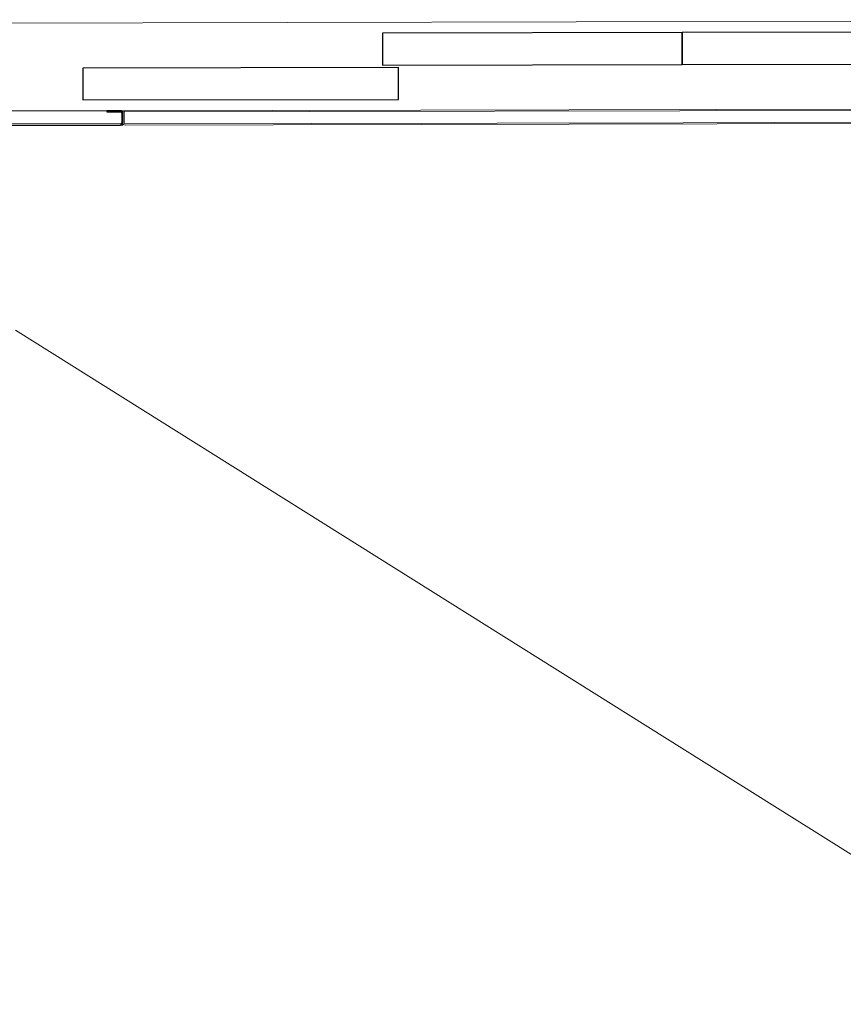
# Model space of a CAD drawing. Header units: millimetres. Extents: x 365044 to 878822, y -384447 to -241456.
# Tile 36 of 65: x 753561 to 754592, y -311781 to -310548. Entities that reach past the tile are written whole.
import ezdxf

# ---------------------------------------------------------------- set-up
doc = ezdxf.new("R2010")
doc.units = ezdxf.units.MM
for name, color, linetype, lineweight in [('0-1', 7, 'Continuous', 9), ('Q-CASE-____-MCUT', 31, 'Continuous', 25), ('Q-CASE-____-OTLN', 31, 'Continuous', 9), ('Q-SPCQ-____-OTLN', 91, 'Continuous', 9)]:
    doc.layers.add(name, color=color, linetype=linetype, lineweight=lineweight)

# ---------------------------------------------------------------- blocks, each defined once
blk = doc.blocks.new('LAE-017 _3000 KG FREIGHT TPYE 2_ - F-FC-015-07 _0-3_-9511186-Level 0 - ARRIVALS - T2 - ARRIVALS FORECOURT')
at = {"layer": 'Q-SPCQ-____-OTLN'}
for p, q in [((-700, 1603), (-700, 1600)), ((-700, 1600), (-703, 1600))]:
    blk.add_line(p, q, dxfattribs=at)
blk = doc.blocks.new('car Panel DS 3000 - 200-9511044-Level 0 - ARRIVALS - T2 - ARRIVALS FORECOURT')
at = {"layer": 'Q-CASE-____-MCUT'}
for p, q in [((-111, 20), (-112.5, 20)), ((-112.5, 20), (-112.5, 3)), ((-111, 3), (-111, 20)), ((109.5, 18), (92.5, 18)), ((92.5, 18), (92.5, 16.5)), ((92.5, 16.5), (109.5, 16.5)), ((111, 15), (111, 3)), ((109.5, 1.5), (-109.5, 1.5)), ((-109.5, 0), (109.5, 0))]:
    blk.add_line(p, q, dxfattribs=at)
for centre, radius, start, end in [((109.5, 15), 3, 360, 90), ((-109.5, 3), 3, 180, 270), ((-109.5, 3), 1.5, 180, 270)]:
    blk.add_arc(centre, radius, start, end, dxfattribs=at)
for centre, major_axis, start_param, end_param in [((109.5, 15), (0.79, 1.27), 5.270489, 6.841286), ((109.5, 3), (-2.06, 2.18), 2.385309, 3.956105), ((109.5, 3), (1.5, 0.07), 4.668032, 6.238828)]:
    blk.add_ellipse(centre, major_axis=major_axis, ratio=1, start_param=start_param, end_param=end_param, dxfattribs=at)
blk = doc.blocks.new('4 PANEL DOOR 3000 - 4 PANEL DOOR 3000-9510952-Level 0 - ARRIVALS - T2 - ARRIVALS FORECOURT')
at = {"layer": 'Q-CASE-____-MCUT'}
for p, q in [((750, 41.5), (355, 41.5)), ((355, 41.5), (355, 1.5)), ((750, 1.5), (750, 41.5)), ((355, 1.5), (750, 1.5)), ((0, -1.5), (-384, -1.5)), ((375, -1.5), (0, -1.5)), ((0, -1.5), (0, -41.5)), ((0, -41.5), (0, -1.5)), ((375, -41.5), (375, -1.5)), ((-384, -41.5), (0, -41.5)), ((0, -41.5), (375, -41.5))]:
    blk.add_line(p, q, dxfattribs=at)
at = {"layer": 'Q-CASE-____-OTLN'}
for p, q in [((703, 55), (700, 55)), ((923.7, 55), (720, 55)), ((-1165, -55), (1165, -55))]:
    blk.add_line(p, q, dxfattribs=at)
blk = doc.blocks.new('DOOR TOP 3000 1400 - 1400-9511074-Level 0 - ARRIVALS - T2 - ARRIVALS FORECOURT')
at = {"layer": 'Q-CASE-____-OTLN'}
for p, q in [((-700, -3), (-700, -18)), ((-698.5, -18), (-698.5, -3)), ((697, 0), (-697, 0)), ((-697, -1.5), (-1, -1.5)), ((-1, -1.5), (697, -1.5)), ((698.5, -3), (698.5, -18)), ((700, -18), (700, -3)), ((-700, -18), (-698.5, -18)), ((-698.5, -16.5), (698.5, -16.5)), ((698.5, -18), (-698.5, -18)), ((698.5, -18), (700, -18))]:
    blk.add_line(p, q, dxfattribs=at)
blk.add_arc((697, -3), 3, 360, 90, dxfattribs=at)
blk.add_arc((697, -3), 3, 360, 90, dxfattribs=at)
for centre, major_axis, start_param, end_param in [((-697, -3), (2.67, 1.37), 1.095526, 2.666322), ((-697, -3), (2.67, 1.37), 1.095526, 2.666322), ((-697, -3), (1.24, 0.84), 0.974467, 2.545263), ((-697, -3), (1.24, 0.84), 0.974467, 2.545263), ((697, -3), (0.92, 1.19), 5.371098, 6.941894), ((697, -3), (0.92, 1.19), 5.371098, 6.941894)]:
    blk.add_ellipse(centre, major_axis=major_axis, ratio=1, start_param=start_param, end_param=end_param, dxfattribs=at)

msp = doc.modelspace()

# ---------------------------------------------------------------- linework, layer by layer
at = {"layer": '0-1'}
msp.add_line((755228.2, -311986.2), (753556, -310937.1), dxfattribs=at)

# ---------------------------------------------------------------- block references
at = {"layer": 'Q-CASE-____-OTLN'}
for name, p, rotation in [('4 PANEL DOOR 3000 - 4 PANEL DOOR 3000-9510952-Level 0 - ARRIVALS - T2 - ARRIVALS FORECOURT', (754390.3, -310605.8), 180.12), ('car Panel DS 3000 - 200-9511044-Level 0 - ARRIVALS - T2 - ARRIVALS FORECOURT', (753577.9, -310680.5), 0.1200000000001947), ('DOOR TOP 3000 1400 - 1400-9511074-Level 0 - ARRIVALS - T2 - ARRIVALS FORECOURT', (754390.4, -310678.8), 180.12)]:
    msp.add_blockref(name, p, dxfattribs=dict(at, rotation=rotation))
at = {"layer": 'Q-SPCQ-____-OTLN', "rotation": 0.1200000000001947}
msp.add_blockref('LAE-017 _3000 KG FREIGHT TPYE 2_ - F-FC-015-07 _0-3_-9511186-Level 0 - ARRIVALS - T2 - ARRIVALS FORECOURT', (754393.8, -312278.8), dxfattribs=at)

doc.saveas('drawing.dxf')
